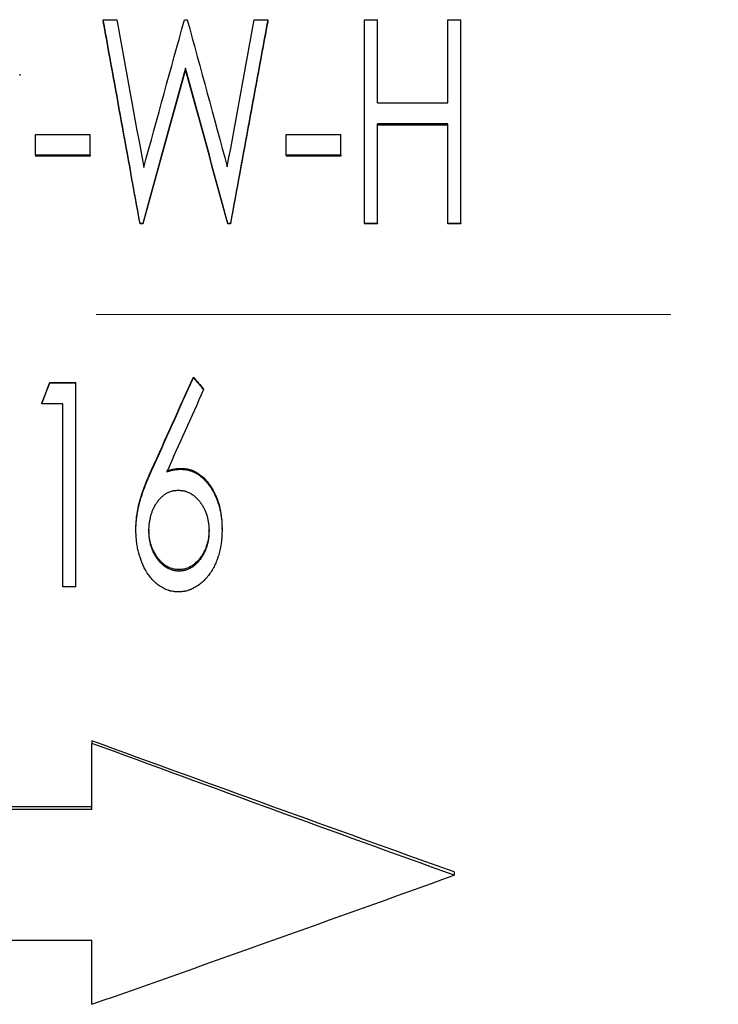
# Model space of a CAD drawing. Header units: millimetres. Extents: x 0 to 840, y 0 to 594.
# Tile 16 of 19: x 255 to 286, y 281 to 325. Entities that reach past the tile are written whole.
import ezdxf

# ---------------------------------------------------------------- set-up
doc = ezdxf.new("R2010")
doc.units = ezdxf.units.MM
doc.header["$LTSCALE"] = 2
doc.linetypes.add('CENTERX2', pattern=[20.32, 12.7, -2.54, 2.54, -2.54])

msp = doc.modelspace()

# ---------------------------------------------------------------- linework, layer by layer
at = {"color": 7, "linetype": 'Continuous', "lineweight": 25}
for p, q in [((258.815, 324.78), (258.815, 324.703)), ((258.815, 324.78), (259.414, 324.78)), ((262.406, 324.78), (262.524, 324.78)), ((265.491, 324.78), (266.084, 324.78)), ((266.084, 324.78), (266.084, 324.703)), ((270.353, 324.78), (270.93, 324.78)), ((270.353, 315.777), (270.353, 324.78)), ((270.93, 321.099), (270.93, 324.78)), ((274.046, 321.099), (274.046, 324.78)), ((274.046, 324.78), (274.623, 324.78)), ((274.623, 315.777), (274.623, 324.78)), ((262.45, 322.644), (262.45, 322.579)), ((255.123, 322.376), (255.123, 322.313)), ((270.93, 321.099), (274.046, 321.099)), ((274.046, 320.175), (270.93, 320.175)), ((270.93, 315.777), (270.93, 320.175)), ((274.046, 320.125), (270.93, 320.125)), ((274.046, 315.777), (274.046, 320.175)), ((255.815, 319.713), (258.238, 319.713)), ((255.815, 318.788), (255.815, 319.713)), ((258.238, 318.788), (258.238, 319.713)), ((266.892, 319.713), (269.315, 319.713)), ((266.892, 318.788), (266.892, 319.713)), ((269.315, 318.788), (269.315, 319.713)), ((258.238, 318.788), (255.815, 318.788)), ((255.815, 318.788), (255.815, 318.747)), ((258.238, 318.747), (255.815, 318.747)), ((258.238, 318.788), (258.238, 318.747)), ((269.315, 318.788), (266.892, 318.788)), ((266.892, 318.788), (266.892, 318.747)), ((269.315, 318.747), (266.892, 318.747)), ((269.315, 318.788), (269.315, 318.747)), ((260.439, 315.777), (260.439, 315.753)), ((260.557, 315.777), (260.439, 315.777)), ((260.557, 315.753), (260.439, 315.753)), ((260.557, 315.777), (260.557, 315.753)), ((264.323, 315.777), (264.323, 315.753)), ((264.438, 315.777), (264.323, 315.777)), ((264.438, 315.753), (264.323, 315.753)), ((264.438, 315.777), (264.438, 315.753)), ((270.93, 315.777), (270.353, 315.777)), ((270.353, 315.777), (270.353, 315.753)), ((270.93, 315.753), (270.353, 315.753)), ((270.93, 315.777), (270.93, 315.753)), ((274.623, 315.777), (274.046, 315.777)), ((274.046, 315.777), (274.046, 315.753)), ((274.623, 315.753), (274.046, 315.753)), ((274.623, 315.777), (274.623, 315.753)), ((262.796, 308.97), (262.796, 308.986)), ((256.455, 308.738), (256.455, 308.755)), ((256.455, 308.755), (257.603, 308.755)), ((256.455, 308.738), (257.603, 308.738)), ((257.603, 308.738), (257.603, 308.755)), ((257.603, 299.724), (257.603, 308.738)), ((263.248, 308.435), (263.248, 308.455)), ((256.103, 307.81), (256.103, 307.833)), ((257.027, 307.81), (256.103, 307.81)), ((257.027, 299.724), (257.027, 307.81)), ((262.257, 304.914), (262.257, 304.955)), ((260.257, 302.228), (260.257, 302.285)), ((260.834, 302.252), (260.834, 302.196)), ((263.488, 302.252), (263.488, 302.196)), ((264.065, 302.244), (264.065, 302.301)), ((262.161, 300.481), (262.161, 300.414)), ((257.603, 299.724), (257.027, 299.724)), ((258.315, 292.916), (258.315, 292.804)), ((258.315, 289.876), (258.315, 292.804)), ((258.315, 290.005), (204.315, 290.005)), ((258.315, 289.876), (204.315, 289.876)), ((274.315, 287.122), (274.315, 286.976)), ((204.315, 284.107), (258.315, 284.107)), ((258.315, 281.273), (258.315, 284.107))]:
    msp.add_line(p, q, dxfattribs=at)
at = {"color": 7, "linetype": 'CENTERX2', "lineweight": 18}
msp.add_line((405.815, 311.755), (72.815, 311.755), dxfattribs=at)
at = {"color": 7, "linetype": 'Continuous', "lineweight": 25}
for points in [[(260.439, 315.777), (259.898, 318.792), (259.356, 321.798), (258.815, 324.78)], [(260.439, 315.753), (259.898, 318.75), (259.356, 321.739), (258.815, 324.703)], [(259.414, 324.78), (259.81, 322.614), (260.207, 320.435), (260.603, 318.25)], [(260.603, 318.25), (261.204, 320.435), (261.805, 322.614), (262.406, 324.78)], [(262.524, 324.78), (263.114, 322.624), (263.705, 320.454), (264.296, 318.278)], [(264.296, 318.278), (264.694, 320.454), (265.093, 322.624), (265.491, 324.78)], [(266.084, 324.78), (265.536, 321.798), (264.987, 318.792), (264.438, 315.777)], [(266.084, 324.703), (265.536, 321.739), (264.987, 318.75), (264.438, 315.753)], [(262.45, 322.644), (261.819, 320.364), (261.188, 318.073), (260.557, 315.777)], [(262.45, 322.579), (261.819, 320.313), (261.188, 318.036), (260.557, 315.753)], [(264.323, 315.777), (263.698, 318.073), (263.074, 320.364), (262.45, 322.644)], [(264.323, 315.753), (263.698, 318.036), (263.074, 320.313), (262.45, 322.579)], [(260.95, 304.886), (261.565, 306.251), (262.18, 307.618), (262.796, 308.986)], [(260.95, 304.845), (261.565, 306.218), (262.18, 307.593), (262.796, 308.97)], [(262.796, 308.986), (262.947, 308.809), (263.097, 308.632), (263.248, 308.455)], [(262.796, 308.97), (262.947, 308.791), (263.097, 308.613), (263.248, 308.435)], [(256.103, 307.833), (256.221, 308.14), (256.338, 308.448), (256.455, 308.755)], [(256.103, 307.81), (256.221, 308.119), (256.338, 308.428), (256.455, 308.738)], [(263.248, 308.435), (262.706, 307.223), (262.163, 306.011), (261.62, 304.802)], [(274.315, 287.122), (268.982, 289.034), (263.648, 290.967), (258.315, 292.916)], [(274.315, 286.976), (268.982, 288.899), (263.648, 290.844), (258.315, 292.804)], [(258.315, 281.273), (263.648, 283.15), (268.982, 285.052), (274.315, 286.976)]]:
    msp.add_open_spline(points, degree=3, dxfattribs=at)
for points, knots in [([(260.257, 302.285), (260.258, 302.341), (260.26, 302.454), (260.273, 302.679), (260.322, 303.072), (260.446, 303.625), (260.638, 304.158), (260.81, 304.577), (260.903, 304.783), (260.95, 304.886)], [0, 0, 0, 0, 0.062518, 0.125031, 0.250043, 0.499946, 0.749933, 0.874964, 1, 1, 1, 1]), ([(260.257, 302.228), (260.258, 302.266), (260.259, 302.299), (260.26, 302.342), (260.26, 302.355), (260.26, 302.372), (260.261, 302.378), (260.261, 302.386), (260.261, 302.389), (260.261, 302.392), (260.261, 302.394), (260.261, 302.396), (260.261, 302.397), (260.262, 302.429), (260.264, 302.458), (260.267, 302.515), (260.269, 302.543), (260.275, 302.62), (260.28, 302.674), (260.291, 302.759), (260.294, 302.787), (260.3, 302.832), (260.303, 302.846), (260.306, 302.869), (260.307, 302.876), (260.309, 302.892), (260.31, 302.9), (260.328, 303.015), (260.349, 303.124), (260.386, 303.29), (260.399, 303.346), (260.42, 303.431), (260.428, 303.459), (260.439, 303.501), (260.443, 303.515), (260.449, 303.537), (260.451, 303.544), (260.454, 303.554), (260.455, 303.558), (260.457, 303.565), (260.459, 303.569), (260.486, 303.663), (260.517, 303.763), (260.573, 303.924), (260.593, 303.98), (260.625, 304.066), (260.636, 304.096), (260.653, 304.141), (260.659, 304.156), (260.667, 304.179), (260.67, 304.186), (260.675, 304.198), (260.676, 304.202), (260.679, 304.209), (260.681, 304.214), (260.703, 304.27), (260.724, 304.323), (260.756, 304.402), (260.767, 304.428), (260.784, 304.468), (260.789, 304.481), (260.798, 304.5), (260.8, 304.507), (260.805, 304.517), (260.806, 304.52), (260.808, 304.525), (260.809, 304.527), (260.81, 304.53), (260.811, 304.532), (260.842, 304.603), (260.888, 304.707), (260.95, 304.845)], [0, 0, 0, 0, 0.03125, 0.03125, 0.046875, 0.046875, 0.054688, 0.054688, 0.058594, 0.058594, 0.060547, 0.060547, 0.0625, 0.0625, 0.09375, 0.09375, 0.125, 0.125, 0.1875, 0.1875, 0.21875, 0.21875, 0.234375, 0.234375, 0.242188, 0.242188, 0.25, 0.25, 0.375, 0.375, 0.4375, 0.4375, 0.46875, 0.46875, 0.484375, 0.484375, 0.492188, 0.492188, 0.496094, 0.496094, 0.5, 0.5, 0.625, 0.625, 0.6875, 0.6875, 0.71875, 0.71875, 0.734375, 0.734375, 0.742188, 0.742188, 0.746094, 0.746094, 0.75, 0.75, 0.8125, 0.8125, 0.84375, 0.84375, 0.859375, 0.859375, 0.867188, 0.867188, 0.871094, 0.871094, 0.873047, 0.873047, 0.875, 0.875, 1, 1, 1, 1]), ([(261.62, 304.843), (261.672, 304.859), (261.775, 304.891), (261.933, 304.928), (262.094, 304.949), (262.203, 304.953), (262.257, 304.955)], [0, 0, 0, 0, 0.25004, 0.500019, 0.749976, 1, 1, 1, 1]), ([(261.62, 304.802), (261.655, 304.813), (261.685, 304.822), (261.724, 304.834), (261.736, 304.837), (261.752, 304.842), (261.757, 304.843), (261.764, 304.845), (261.767, 304.846), (261.77, 304.847), (261.771, 304.847), (261.774, 304.848), (261.774, 304.848), (261.803, 304.856), (261.829, 304.863), (261.882, 304.875), (261.907, 304.88), (261.96, 304.889), (261.987, 304.894), (262.027, 304.899), (262.041, 304.901), (262.061, 304.903), (262.068, 304.904), (262.078, 304.905), (262.081, 304.905), (262.086, 304.905), (262.088, 304.906), (262.091, 304.906), (262.094, 304.906), (262.13, 304.909), (262.184, 304.912), (262.257, 304.914)], [0, 0, 0, 0, 0.125, 0.125, 0.1875, 0.1875, 0.21875, 0.21875, 0.234375, 0.234375, 0.242188, 0.242188, 0.25, 0.25, 0.375, 0.375, 0.5, 0.5, 0.625, 0.625, 0.6875, 0.6875, 0.71875, 0.71875, 0.734375, 0.734375, 0.742188, 0.742188, 0.75, 0.75, 1, 1, 1, 1]), ([(262.257, 304.955), (262.294, 304.953), (262.368, 304.95), (262.515, 304.935), (262.768, 304.872), (263.098, 304.691), (263.415, 304.376), (263.622, 304.068), (263.761, 303.808), (263.876, 303.535), (263.982, 303.181), (264.041, 302.816), (264.06, 302.522), (264.063, 302.374), (264.065, 302.301)], [0, 0, 0, 0, 0.03129, 0.062571, 0.125077, 0.249715, 0.374569, 0.499574, 0.562141, 0.624705, 0.749764, 0.874846, 0.93742, 1, 1, 1, 1]), ([(262.257, 304.914), (262.281, 304.913), (262.303, 304.912), (262.331, 304.911), (262.339, 304.91), (262.351, 304.91), (262.354, 304.909), (262.36, 304.909), (262.361, 304.909), (262.365, 304.909), (262.365, 304.909), (262.388, 304.907), (262.407, 304.905), (262.444, 304.901), (262.46, 304.899), (262.514, 304.891), (262.55, 304.883), (262.604, 304.87), (262.622, 304.865), (262.649, 304.857), (262.658, 304.854), (262.676, 304.849), (262.686, 304.846), (262.761, 304.82), (262.828, 304.791), (262.925, 304.738), (262.957, 304.719), (263.005, 304.689), (263.021, 304.678), (263.045, 304.661), (263.053, 304.656), (263.069, 304.644), (263.077, 304.638), (263.14, 304.591), (263.195, 304.544), (263.275, 304.467), (263.301, 304.44), (263.34, 304.397), (263.352, 304.383), (263.372, 304.361), (263.378, 304.354), (263.391, 304.339), (263.398, 304.33), (263.448, 304.269), (263.492, 304.211), (263.575, 304.088), (263.615, 304.024), (263.674, 303.922), (263.692, 303.888), (263.727, 303.823), (263.742, 303.791), (263.773, 303.727), (263.788, 303.694), (263.81, 303.642), (263.817, 303.625), (263.831, 303.59), (263.838, 303.571), (263.897, 303.416), (263.939, 303.274), (263.989, 303.054), (264.003, 302.981), (264.021, 302.871), (264.026, 302.835), (264.033, 302.78), (264.035, 302.762), (264.04, 302.725), (264.042, 302.706), (264.047, 302.654), (264.05, 302.617), (264.054, 302.562), (264.055, 302.543), (264.056, 302.515), (264.057, 302.505), (264.057, 302.491), (264.058, 302.486), (264.058, 302.479), (264.058, 302.476), (264.058, 302.472), (264.058, 302.468), (264.061, 302.417), (264.063, 302.343), (264.065, 302.244)], [0, 0, 0, 0, 0.015625, 0.015625, 0.023438, 0.023438, 0.027344, 0.027344, 0.029297, 0.029297, 0.03125, 0.03125, 0.046875, 0.046875, 0.0625, 0.0625, 0.09375, 0.09375, 0.109375, 0.109375, 0.117188, 0.117188, 0.125, 0.125, 0.1875, 0.1875, 0.21875, 0.21875, 0.234375, 0.234375, 0.242188, 0.242188, 0.25, 0.25, 0.3125, 0.3125, 0.34375, 0.34375, 0.359375, 0.359375, 0.367188, 0.367188, 0.375, 0.375, 0.4375, 0.4375, 0.5, 0.5, 0.53125, 0.53125, 0.5625, 0.5625, 0.59375, 0.59375, 0.609375, 0.609375, 0.625, 0.625, 0.75, 0.75, 0.8125, 0.8125, 0.84375, 0.84375, 0.859375, 0.859375, 0.875, 0.875, 0.90625, 0.90625, 0.921875, 0.921875, 0.929688, 0.929688, 0.933594, 0.933594, 0.935547, 0.935547, 0.9375, 0.9375, 1, 1, 1, 1]), ([(260.834, 302.196), (260.835, 302.264), (260.836, 302.315), (260.838, 302.351), (260.838, 302.355), (260.839, 302.361), (260.839, 302.364), (260.839, 302.374), (260.84, 302.38), (260.841, 302.399), (260.842, 302.411), (260.845, 302.449), (260.848, 302.475), (260.857, 302.555), (260.865, 302.607), (260.883, 302.708), (260.893, 302.757), (260.906, 302.81), (260.908, 302.817), (260.911, 302.83), (260.913, 302.837), (260.918, 302.857), (260.921, 302.869), (260.932, 302.908), (260.939, 302.932), (260.955, 302.98), (260.963, 303.004), (260.979, 303.049), (260.988, 303.07), (261.006, 303.116), (261.017, 303.139), (261.039, 303.187), (261.05, 303.212), (261.087, 303.285), (261.111, 303.329), (261.161, 303.41), (261.19, 303.452), (261.255, 303.541), (261.287, 303.581), (261.326, 303.625), (261.335, 303.635), (261.353, 303.653), (261.362, 303.662), (261.389, 303.689), (261.407, 303.706), (261.465, 303.757), (261.506, 303.788), (261.56, 303.825), (261.569, 303.831), (261.59, 303.844), (261.601, 303.851), (261.634, 303.869), (261.656, 303.881), (261.725, 303.913), (261.774, 303.932), (261.839, 303.951), (261.85, 303.954), (261.874, 303.96), (261.887, 303.963), (261.924, 303.971), (261.95, 303.975), (261.979, 303.978), (261.98, 303.979), (261.985, 303.979), (261.987, 303.979), (261.994, 303.98), (261.999, 303.981), (262.015, 303.982), (262.027, 303.983), (262.065, 303.986), (262.095, 303.987), (262.129, 303.989)], [0, 0, 0, 0, 0.0625, 0.0625, 0.066406, 0.066406, 0.070312, 0.070312, 0.078125, 0.078125, 0.09375, 0.09375, 0.125, 0.125, 0.1875, 0.1875, 0.25, 0.25, 0.257812, 0.257812, 0.265625, 0.265625, 0.28125, 0.28125, 0.3125, 0.3125, 0.34375, 0.34375, 0.375, 0.375, 0.40625, 0.40625, 0.4375, 0.4375, 0.5, 0.5, 0.5625, 0.5625, 0.625, 0.625, 0.640625, 0.640625, 0.65625, 0.65625, 0.6875, 0.6875, 0.75, 0.75, 0.765625, 0.765625, 0.78125, 0.78125, 0.8125, 0.8125, 0.875, 0.875, 0.890625, 0.890625, 0.90625, 0.90625, 0.9375, 0.9375, 0.941406, 0.941406, 0.945312, 0.945312, 0.953125, 0.953125, 0.96875, 0.96875, 1, 1, 1, 1]), ([(262.129, 303.989), (262.198, 303.986), (262.249, 303.982), (262.286, 303.978), (262.291, 303.977), (262.297, 303.976), (262.3, 303.976), (262.31, 303.974), (262.317, 303.973), (262.336, 303.97), (262.349, 303.968), (262.387, 303.96), (262.412, 303.953), (262.449, 303.943), (262.462, 303.938), (262.488, 303.93), (262.5, 303.925), (262.537, 303.912), (262.561, 303.902), (262.632, 303.869), (262.677, 303.845), (262.729, 303.811), (262.741, 303.803), (262.763, 303.788), (262.774, 303.78), (262.805, 303.757), (262.826, 303.741), (262.866, 303.708), (262.885, 303.691), (262.922, 303.656), (262.939, 303.639), (262.974, 303.602), (262.992, 303.583), (263.027, 303.543), (263.045, 303.522), (263.095, 303.46), (263.125, 303.419), (263.182, 303.335), (263.208, 303.292), (263.259, 303.202), (263.283, 303.154), (263.311, 303.093), (263.316, 303.082), (263.326, 303.058), (263.331, 303.046), (263.346, 303.01), (263.355, 302.986), (263.381, 302.913), (263.397, 302.863), (263.412, 302.806), (263.414, 302.801), (263.417, 302.789), (263.418, 302.784), (263.422, 302.766), (263.425, 302.754), (263.433, 302.719), (263.439, 302.694), (263.453, 302.617), (263.462, 302.563), (263.473, 302.478), (263.476, 302.452), (263.481, 302.4), (263.483, 302.375), (263.484, 302.348), (263.485, 302.347), (263.485, 302.342), (263.485, 302.34), (263.485, 302.333), (263.485, 302.328), (263.486, 302.311), (263.486, 302.3), (263.487, 302.261), (263.488, 302.23), (263.488, 302.196)], [0, 0, 0, 0, 0.0625, 0.0625, 0.066406, 0.066406, 0.070312, 0.070312, 0.078125, 0.078125, 0.09375, 0.09375, 0.125, 0.125, 0.140625, 0.140625, 0.15625, 0.15625, 0.1875, 0.1875, 0.25, 0.25, 0.265625, 0.265625, 0.28125, 0.28125, 0.3125, 0.3125, 0.34375, 0.34375, 0.375, 0.375, 0.40625, 0.40625, 0.4375, 0.4375, 0.5, 0.5, 0.5625, 0.5625, 0.625, 0.625, 0.640625, 0.640625, 0.65625, 0.65625, 0.6875, 0.6875, 0.75, 0.75, 0.757812, 0.757812, 0.765625, 0.765625, 0.78125, 0.78125, 0.8125, 0.8125, 0.875, 0.875, 0.90625, 0.90625, 0.9375, 0.9375, 0.941406, 0.941406, 0.945312, 0.945312, 0.953125, 0.953125, 0.96875, 0.96875, 1, 1, 1, 1]), ([(262.132, 299.495), (262.081, 299.497), (262.037, 299.5), (261.98, 299.504), (261.962, 299.506), (261.939, 299.509), (261.931, 299.509), (261.92, 299.511), (261.917, 299.511), (261.912, 299.512), (261.91, 299.512), (261.907, 299.513), (261.906, 299.513), (261.867, 299.518), (261.831, 299.526), (261.775, 299.539), (261.756, 299.544), (261.728, 299.553), (261.719, 299.556), (261.7, 299.562), (261.69, 299.565), (261.613, 299.592), (261.544, 299.622), (261.443, 299.675), (261.41, 299.694), (261.36, 299.725), (261.343, 299.735), (261.318, 299.752), (261.31, 299.757), (261.294, 299.769), (261.285, 299.775), (261.216, 299.824), (261.157, 299.871), (261.073, 299.949), (261.046, 299.976), (260.992, 300.033), (260.968, 300.059), (260.896, 300.144), (260.85, 300.203), (260.784, 300.298), (260.763, 300.33), (260.732, 300.38), (260.722, 300.397), (260.706, 300.422), (260.701, 300.431), (260.691, 300.448), (260.686, 300.458), (260.646, 300.528), (260.613, 300.594), (260.566, 300.698), (260.55, 300.733), (260.528, 300.788), (260.52, 300.806), (260.509, 300.834), (260.506, 300.844), (260.499, 300.862), (260.495, 300.873), (260.439, 301.023), (260.395, 301.17), (260.342, 301.394), (260.326, 301.469), (260.307, 301.582), (260.301, 301.62), (260.293, 301.676), (260.291, 301.695), (260.288, 301.723), (260.286, 301.733), (260.284, 301.752), (260.283, 301.762), (260.279, 301.806), (260.275, 301.842), (260.271, 301.9), (260.27, 301.919), (260.268, 301.949), (260.267, 301.959), (260.267, 301.974), (260.266, 301.979), (260.266, 301.986), (260.266, 301.989), (260.266, 301.994), (260.265, 301.998), (260.263, 302.05), (260.26, 302.126), (260.257, 302.228)], [0, 0, 0, 0, 0.03125, 0.03125, 0.046875, 0.046875, 0.054688, 0.054688, 0.058594, 0.058594, 0.060547, 0.060547, 0.0625, 0.0625, 0.09375, 0.09375, 0.109375, 0.109375, 0.117188, 0.117188, 0.125, 0.125, 0.1875, 0.1875, 0.21875, 0.21875, 0.234375, 0.234375, 0.242188, 0.242188, 0.25, 0.25, 0.3125, 0.3125, 0.34375, 0.34375, 0.375, 0.375, 0.4375, 0.4375, 0.46875, 0.46875, 0.484375, 0.484375, 0.492188, 0.492188, 0.5, 0.5, 0.5625, 0.5625, 0.59375, 0.59375, 0.609375, 0.609375, 0.617188, 0.617188, 0.625, 0.625, 0.75, 0.75, 0.8125, 0.8125, 0.84375, 0.84375, 0.859375, 0.859375, 0.867188, 0.867188, 0.875, 0.875, 0.90625, 0.90625, 0.921875, 0.921875, 0.929688, 0.929688, 0.933594, 0.933594, 0.935547, 0.935547, 0.9375, 0.9375, 1, 1, 1, 1]), ([(262.161, 300.481), (262.11, 300.483), (262.007, 300.488), (261.806, 300.531), (261.619, 300.62), (261.456, 300.744), (261.307, 300.884), (261.151, 301.088), (261.003, 301.356), (260.902, 301.646), (260.854, 301.896), (260.836, 302.099), (260.835, 302.201), (260.834, 302.252)], [0, 0, 0, 0, 0.06255, 0.125044, 0.249781, 0.311545, 0.375596, 0.499822, 0.624839, 0.749855, 0.874879, 0.937434, 1, 1, 1, 1]), ([(262.161, 300.414), (262.093, 300.417), (262.042, 300.421), (262.007, 300.425), (262.004, 300.426), (262.001, 300.426), (262, 300.426), (261.995, 300.427), (261.991, 300.427), (261.982, 300.429), (261.975, 300.43), (261.956, 300.433), (261.944, 300.436), (261.906, 300.444), (261.881, 300.45), (261.762, 300.486), (261.668, 300.53), (261.575, 300.591), (261.57, 300.594), (261.56, 300.601), (261.555, 300.605), (261.54, 300.615), (261.53, 300.623), (261.5, 300.645), (261.479, 300.662), (261.418, 300.714), (261.38, 300.751), (261.31, 300.824), (261.279, 300.86), (261.217, 300.94), (261.187, 300.983), (261.15, 301.039), (261.144, 301.049), (261.13, 301.071), (261.124, 301.081), (261.104, 301.114), (261.092, 301.136), (261.055, 301.203), (261.032, 301.25), (261.008, 301.304), (261.006, 301.308), (261.001, 301.319), (260.999, 301.324), (260.992, 301.341), (260.988, 301.352), (260.974, 301.386), (260.966, 301.409), (260.94, 301.481), (260.924, 301.533), (260.908, 301.594), (260.906, 301.599), (260.903, 301.611), (260.902, 301.617), (260.897, 301.635), (260.894, 301.647), (260.886, 301.683), (260.881, 301.708), (260.866, 301.783), (260.858, 301.835), (260.848, 301.916), (260.845, 301.941), (260.841, 301.992), (260.839, 302.017), (260.838, 302.045), (260.838, 302.046), (260.838, 302.051), (260.838, 302.053), (260.837, 302.06), (260.837, 302.066), (260.837, 302.082), (260.836, 302.093), (260.835, 302.132), (260.835, 302.162), (260.834, 302.196)], [0, 0, 0, 0, 0.0625, 0.0625, 0.064453, 0.064453, 0.066406, 0.066406, 0.070312, 0.070312, 0.078125, 0.078125, 0.09375, 0.09375, 0.125, 0.125, 0.25, 0.25, 0.257812, 0.257812, 0.265625, 0.265625, 0.28125, 0.28125, 0.3125, 0.3125, 0.375, 0.375, 0.4375, 0.4375, 0.5, 0.5, 0.515625, 0.515625, 0.53125, 0.53125, 0.5625, 0.5625, 0.625, 0.625, 0.632812, 0.632812, 0.640625, 0.640625, 0.65625, 0.65625, 0.6875, 0.6875, 0.75, 0.75, 0.757812, 0.757812, 0.765625, 0.765625, 0.78125, 0.78125, 0.8125, 0.8125, 0.875, 0.875, 0.90625, 0.90625, 0.9375, 0.9375, 0.941406, 0.941406, 0.945312, 0.945312, 0.953125, 0.953125, 0.96875, 0.96875, 1, 1, 1, 1]), ([(264.065, 302.244), (264.064, 302.193), (264.062, 302.147), (264.06, 302.089), (264.06, 302.072), (264.059, 302.047), (264.058, 302.04), (264.058, 302.029), (264.058, 302.025), (264.058, 302.02), (264.058, 302.018), (264.057, 302.015), (264.057, 302.014), (264.055, 301.97), (264.053, 301.929), (264.049, 301.871), (264.048, 301.852), (264.045, 301.825), (264.044, 301.816), (264.043, 301.798), (264.042, 301.79), (264.033, 301.702), (264.023, 301.625), (264.004, 301.51), (263.997, 301.472), (263.985, 301.416), (263.981, 301.397), (263.973, 301.359), (263.969, 301.341), (263.945, 301.243), (263.924, 301.166), (263.89, 301.055), (263.878, 301.019), (263.86, 300.965), (263.853, 300.947), (263.844, 300.921), (263.84, 300.912), (263.834, 300.895), (263.831, 300.887), (263.799, 300.804), (263.768, 300.732), (263.718, 300.628), (263.7, 300.593), (263.673, 300.543), (263.664, 300.526), (263.645, 300.493), (263.636, 300.477), (263.585, 300.391), (263.542, 300.326), (263.474, 300.233), (263.45, 300.202), (263.414, 300.158), (263.401, 300.143), (263.377, 300.114), (263.365, 300.101), (263.297, 300.027), (263.242, 299.971), (263.155, 299.895), (263.125, 299.87), (263.08, 299.835), (263.065, 299.823), (263.042, 299.806), (263.034, 299.801), (263.019, 299.79), (263.012, 299.785), (262.936, 299.732), (262.867, 299.691), (262.764, 299.639), (262.73, 299.622), (262.677, 299.6), (262.66, 299.593), (262.634, 299.584), (262.625, 299.58), (262.608, 299.574), (262.6, 299.571), (262.553, 299.555), (262.515, 299.545), (262.458, 299.531), (262.439, 299.527), (262.411, 299.522), (262.402, 299.52), (262.388, 299.518), (262.383, 299.517), (262.376, 299.516), (262.374, 299.515), (262.369, 299.515), (262.366, 299.514), (262.313, 299.507), (262.236, 299.5), (262.132, 299.495)], [0, 0, 0, 0, 0.03125, 0.03125, 0.046875, 0.046875, 0.054688, 0.054688, 0.058594, 0.058594, 0.060547, 0.060547, 0.0625, 0.0625, 0.09375, 0.09375, 0.109375, 0.109375, 0.117188, 0.117188, 0.125, 0.125, 0.1875, 0.1875, 0.21875, 0.21875, 0.234375, 0.234375, 0.25, 0.25, 0.3125, 0.3125, 0.34375, 0.34375, 0.359375, 0.359375, 0.367188, 0.367188, 0.375, 0.375, 0.4375, 0.4375, 0.46875, 0.46875, 0.484375, 0.484375, 0.5, 0.5, 0.5625, 0.5625, 0.59375, 0.59375, 0.609375, 0.609375, 0.625, 0.625, 0.6875, 0.6875, 0.71875, 0.71875, 0.734375, 0.734375, 0.742188, 0.742188, 0.75, 0.75, 0.8125, 0.8125, 0.84375, 0.84375, 0.859375, 0.859375, 0.867188, 0.867188, 0.875, 0.875, 0.90625, 0.90625, 0.921875, 0.921875, 0.929688, 0.929688, 0.933594, 0.933594, 0.935547, 0.935547, 0.9375, 0.9375, 1, 1, 1, 1]), ([(263.488, 302.252), (263.487, 302.201), (263.486, 302.099), (263.468, 301.896), (263.42, 301.647), (263.337, 301.405), (263.245, 301.222), (263.163, 301.084), (263.063, 300.949), (262.928, 300.796), (262.737, 300.636), (262.516, 300.531), (262.315, 300.488), (262.212, 300.483), (262.161, 300.481)], [0, 0, 0, 0, 0.062562, 0.125112, 0.250128, 0.374107, 0.43812, 0.50023, 0.571652, 0.643299, 0.750238, 0.874965, 0.937455, 1, 1, 1, 1]), ([(263.488, 302.196), (263.487, 302.127), (263.486, 302.076), (263.484, 302.04), (263.484, 302.036), (263.484, 302.03), (263.483, 302.026), (263.483, 302.017), (263.482, 302.011), (263.481, 301.992), (263.48, 301.979), (263.477, 301.941), (263.474, 301.915), (263.468, 301.863), (263.464, 301.836), (263.456, 301.784), (263.451, 301.758), (263.437, 301.683), (263.426, 301.634), (263.411, 301.582), (263.409, 301.574), (263.405, 301.56), (263.403, 301.554), (263.398, 301.534), (263.394, 301.521), (263.382, 301.482), (263.374, 301.458), (263.357, 301.41), (263.349, 301.388), (263.332, 301.344), (263.323, 301.323), (263.303, 301.278), (263.292, 301.255), (263.268, 301.207), (263.256, 301.183), (263.218, 301.112), (263.191, 301.069), (263.158, 301.018), (263.15, 301.007), (263.136, 300.986), (263.128, 300.976), (263.106, 300.945), (263.091, 300.924), (263.043, 300.864), (263.01, 300.823), (262.957, 300.767), (262.94, 300.75), (262.901, 300.713), (262.882, 300.695), (262.823, 300.644), (262.783, 300.614), (262.732, 300.581), (262.72, 300.574), (262.698, 300.56), (262.686, 300.554), (262.652, 300.535), (262.63, 300.523), (262.56, 300.49), (262.513, 300.472), (262.417, 300.443), (262.366, 300.432), (262.311, 300.425), (262.31, 300.425), (262.306, 300.424), (262.303, 300.424), (262.296, 300.423), (262.291, 300.423), (262.275, 300.421), (262.263, 300.42), (262.225, 300.417), (262.195, 300.416), (262.161, 300.414)], [0, 0, 0, 0, 0.0625, 0.0625, 0.066406, 0.066406, 0.070312, 0.070312, 0.078125, 0.078125, 0.09375, 0.09375, 0.125, 0.125, 0.15625, 0.15625, 0.1875, 0.1875, 0.25, 0.25, 0.257812, 0.257812, 0.265625, 0.265625, 0.28125, 0.28125, 0.3125, 0.3125, 0.34375, 0.34375, 0.375, 0.375, 0.40625, 0.40625, 0.4375, 0.4375, 0.5, 0.5, 0.515625, 0.515625, 0.53125, 0.53125, 0.5625, 0.5625, 0.625, 0.625, 0.65625, 0.65625, 0.6875, 0.6875, 0.75, 0.75, 0.765625, 0.765625, 0.78125, 0.78125, 0.8125, 0.8125, 0.875, 0.875, 0.9375, 0.9375, 0.941406, 0.941406, 0.945312, 0.945312, 0.953125, 0.953125, 0.96875, 0.96875, 1, 1, 1, 1])]:
    msp.add_open_spline(points, degree=3, knots=knots, dxfattribs=at)

doc.saveas('drawing.dxf')
